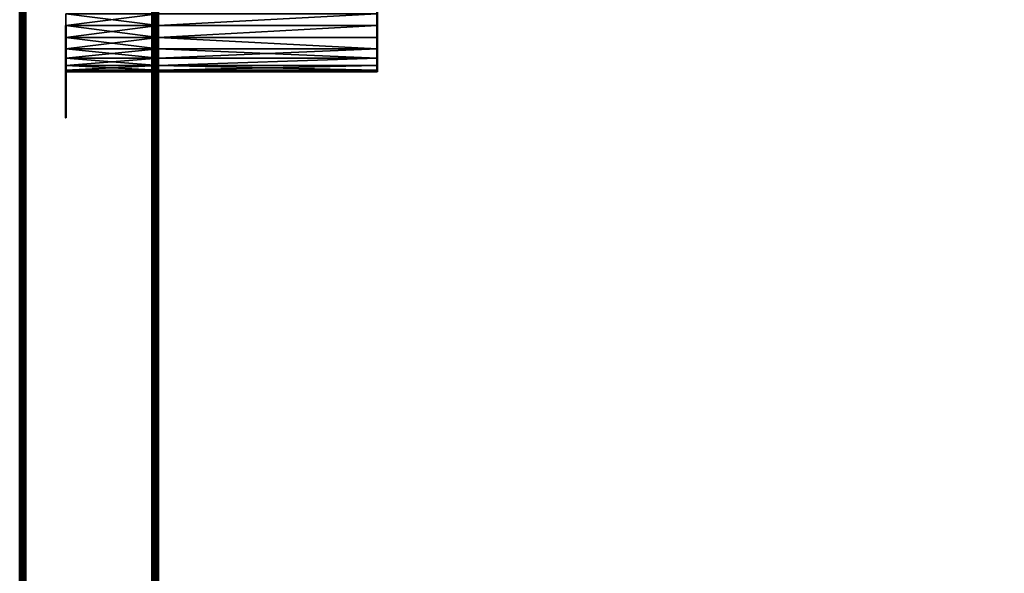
# Model space of a CAD drawing. Header units: millimetres. Extents: x -1 to 359, y -328 to 0.
# Tile 160 of 220: x -1 to 85, y -152 to -103. Entities that reach past the tile are written whole.
import ezdxf

# ---------------------------------------------------------------- set-up
doc = ezdxf.new("R2010")
doc.units = ezdxf.units.MM
doc.header["$MEASUREMENT"] = 0
doc.layers.add('0 Misc', color=7, linetype='Continuous', lineweight=35)
doc.layers.add('10 Raster Images', color=7, linetype='Continuous', lineweight=35)

msp = doc.modelspace()

# ---------------------------------------------------------------- linework, layer by layer
at = {"layer": '0 Misc', "color": 160, "linetype": 'Continuous', "lineweight": 50}
for p, q in [((-0.5, -296.5), (-0.5, -0.5)), ((-0.5, -0.5, 332), (-0.5, -296.5, 332)), ((0, -296.5, 332.5), (0, -0.5, 332.5)), ((0, -0.5, -0.5), (0, -296.5, -0.5)), ((11, -0.5, 332.5), (11, -296.5, 332.5)), ((11, -296.5, -0.5), (11, -0.5, -0.5)), ((11.5, -296.5, 332), (11.5, -0.5, 332)), ((11.5, -0.5), (11.5, -296.5)), ((11.5, -1, 12.5), (11.5, -295, 12.5)), ((11.5, -1, 0.5), (11.5, -295, 0.5)), ((11.5, -1, 331.5), (11.5, -295, 331.5)), ((11.5, -1, 319.5), (11.5, -295, 319.5))]:
    msp.add_line(p, q, dxfattribs=at).dxf.unprotected_set("ltscale", 0)
at = {"layer": '0 Misc', "color": 160, "linetype": 'Continuous', "lineweight": 25}
for p, q in [((11.5, -264, 2.5), (11.5, -0.5)), ((11.5, -262.965, 2.636), (11.5, -0.5)), ((11.5, -262, 3.036), (11.5, -0.5)), ((11.5, -200, 2.5), (11.5, -0.5)), ((11.5, -198.965, 2.636), (11.5, -0.5)), ((11.5, -198, 3.036), (11.5, -0.5)), ((11.5, -197.172, 3.672), (11.5, -0.5)), ((11.5, -196.536, 4.5), (11.5, -0.5)), ((11.5, -104, 2.5), (11.5, -0.5)), ((11.5, -0.5, 332), (11.5, -264, 329.5)), ((11.5, -0.5, 332), (11.5, -262.965, 329.364)), ((11.5, -0.5, 332), (11.5, -262, 328.964)), ((11.5, -0.5, 332), (11.5, -200, 329.5)), ((11.5, -0.5, 332), (11.5, -198.965, 329.364)), ((11.5, -0.5, 332), (11.5, -198, 328.964)), ((11.5, -0.5, 332), (11.5, -197.172, 328.328)), ((11.5, -0.5, 332), (11.5, -196.536, 327.5)), ((11.5, -0.5, 332), (11.5, -104, 329.5)), ((11.5, -264, 10.5), (11.5, -1, 12.5)), ((11.5, -262.965, 10.364), (11.5, -1, 12.5)), ((11.5, -262, 9.964), (11.5, -1, 12.5)), ((11.5, -200, 10.5), (11.5, -1, 12.5)), ((11.5, -198.965, 10.364), (11.5, -1, 12.5)), ((11.5, -198, 9.964), (11.5, -1, 12.5)), ((11.5, -197.172, 9.328), (11.5, -1, 12.5)), ((11.5, -104, 10.5), (11.5, -1, 12.5)), ((11.5, -1, 0.5), (11.5, -264, 2.5)), ((11.5, -1, 0.5), (11.5, -262.965, 2.636)), ((11.5, -1, 0.5), (11.5, -262, 3.036)), ((11.5, -1, 0.5), (11.5, -200, 2.5)), ((11.5, -1, 0.5), (11.5, -198.965, 2.636)), ((11.5, -1, 0.5), (11.5, -198, 3.036)), ((11.5, -1, 0.5), (11.5, -197.172, 3.672)), ((11.5, -1, 0.5), (11.5, -104, 2.5)), ((11.5, -264, 329.5), (11.5, -1, 331.5)), ((11.5, -262.965, 329.364), (11.5, -1, 331.5)), ((11.5, -262, 328.964), (11.5, -1, 331.5)), ((11.5, -200, 329.5), (11.5, -1, 331.5)), ((11.5, -198.965, 329.364), (11.5, -1, 331.5)), ((11.5, -198, 328.964), (11.5, -1, 331.5)), ((11.5, -197.172, 328.328), (11.5, -1, 331.5)), ((11.5, -104, 329.5), (11.5, -1, 331.5)), ((11.5, -1, 319.5), (11.5, -264, 321.5)), ((11.5, -1, 319.5), (11.5, -262.965, 321.636)), ((11.5, -1, 319.5), (11.5, -262, 322.036)), ((11.5, -1, 319.5), (11.5, -200, 321.5)), ((11.5, -1, 319.5), (11.5, -198.965, 321.636)), ((11.5, -1, 319.5), (11.5, -198, 322.036)), ((11.5, -1, 319.5), (11.5, -197.172, 322.672)), ((11.5, -1, 319.5), (11.5, -104, 321.5)), ((3.5, -104, 329.5), (3.5, -102.965, 321.636)), ((3.5, -104, 10.5), (3.5, -102.965, 2.636)), ((11.5, -104, 321.5), (11.5, -102.965, 10.364)), ((30.5, -102.965, 2.636), (30.5, -104, 10.5)), ((30.5, -104, 321.5), (30.5, -102.965, 329.364)), ((3.5, -105.035, 329.364), (3.5, -104, 321.5)), ((3.5, -104, 329.5), (3.5, -104, 321.5)), ((3.5, -105.035, 10.364), (3.5, -104, 2.5)), ((3.5, -104, 10.5), (3.5, -104, 2.5)), ((11.5, -197.172, 9.328), (11.5, -104, 10.5)), ((11.5, -196.536, 8.5), (11.5, -104, 10.5)), ((11.5, -196.136, 7.535), (11.5, -104, 10.5)), ((11.5, -196, 6.5), (11.5, -104, 10.5)), ((11.5, -104, 2.5), (11.5, -197.172, 3.672)), ((11.5, -104, 2.5), (11.5, -196.536, 4.5)), ((11.5, -104, 2.5), (11.5, -196.136, 5.465)), ((11.5, -104, 2.5), (11.5, -196, 6.5)), ((11.5, -197.172, 328.328), (11.5, -104, 329.5)), ((11.5, -196.536, 327.5), (11.5, -104, 329.5)), ((11.5, -196.136, 326.535), (11.5, -104, 329.5)), ((11.5, -196, 325.5), (11.5, -104, 329.5)), ((11.5, -104, 321.5), (11.5, -197.172, 322.672)), ((11.5, -104, 321.5), (11.5, -196.536, 323.5)), ((11.5, -104, 321.5), (11.5, -196.136, 324.465)), ((11.5, -104, 321.5), (11.5, -196, 325.5)), ((11.5, -105.035, 321.636), (11.5, -104, 10.5)), ((11.5, -104, 321.5), (11.5, -104, 10.5)), ((11.5, -196.536, 4.5), (11.5, -104, 2.5)), ((11.5, -196.136, 5.465), (11.5, -104, 2.5)), ((11.5, -196, 6.5), (11.5, -104, 2.5)), ((11.5, -104, 329.5), (11.5, -196.536, 327.5)), ((11.5, -104, 329.5), (11.5, -196.136, 326.535)), ((11.5, -104, 329.5), (11.5, -196, 325.5)), ((30.5, -105.035, 2.636), (30.5, -104, 10.5)), ((30.5, -104, 2.5), (30.5, -104, 10.5)), ((30.5, -105.035, 321.636), (30.5, -104, 329.5)), ((30.5, -104, 321.5), (30.5, -104, 329.5)), ((3.5, -106, 328.964), (3.5, -105.035, 321.636)), ((3.5, -105.035, 329.364), (3.5, -105.035, 321.636)), ((3.5, -106, 9.964), (3.5, -105.035, 2.636)), ((3.5, -105.035, 10.364), (3.5, -105.035, 2.636)), ((11.5, -196, 6.5), (11.5, -105.035, 10.364)), ((11.5, -105.035, 2.636), (11.5, -196, 6.5)), ((11.5, -196, 325.5), (11.5, -105.035, 329.364)), ((11.5, -105.035, 321.636), (11.5, -196, 325.5)), ((11.5, -106, 322.036), (11.5, -105.035, 10.364)), ((11.5, -105.035, 321.636), (11.5, -105.035, 10.364)), ((11.5, -196, 6.5), (11.5, -105.035, 2.636)), ((11.5, -105.035, 329.364), (11.5, -196, 325.5)), ((30.5, -105.035, 2.636), (30.5, -106, 9.964)), ((30.5, -105.035, 2.636), (30.5, -105.035, 10.364)), ((30.5, -106, 322.036), (30.5, -105.035, 329.364)), ((30.5, -105.035, 321.636), (30.5, -105.035, 329.364)), ((3.5, -106.828, 328.328), (3.5, -106, 322.036)), ((3.5, -106, 328.964), (3.5, -106, 322.036)), ((3.5, -106.828, 9.328), (3.5, -106, 3.036)), ((3.5, -106, 9.964), (3.5, -106, 3.036)), ((11.5, -196, 6.5), (11.5, -106, 9.964)), ((11.5, -106, 3.036), (11.5, -196, 6.5)), ((11.5, -196, 325.5), (11.5, -106, 328.964)), ((11.5, -106, 322.036), (11.5, -196, 325.5)), ((11.5, -106.828, 322.672), (11.5, -106, 9.964)), ((11.5, -106, 322.036), (11.5, -106, 9.964)), ((11.5, -196, 6.5), (11.5, -106, 3.036)), ((11.5, -106, 328.964), (11.5, -196, 325.5)), ((30.5, -106.828, 3.672), (30.5, -106, 9.964)), ((30.5, -106, 3.036), (30.5, -106, 9.964)), ((30.5, -106.828, 322.672), (30.5, -106, 328.964)), ((30.5, -106, 322.036), (30.5, -106, 328.964)), ((3.5, -107.464, 327.5), (3.5, -106.828, 322.672)), ((3.5, -106.828, 328.328), (3.5, -106.828, 322.672)), ((3.5, -107.464, 8.5), (3.5, -106.828, 3.672)), ((3.5, -106.828, 9.328), (3.5, -106.828, 3.672)), ((3.5, -107.864, 326.535), (3.5, -107.464, 323.5)), ((3.5, -107.464, 327.5), (3.5, -107.464, 323.5)), ((3.5, -107.864, 7.535), (3.5, -107.464, 4.5)), ((3.5, -107.464, 8.5), (3.5, -107.464, 4.5)), ((11.5, -196, 6.5), (11.5, -106.828, 9.328)), ((11.5, -106.828, 3.672), (11.5, -196, 6.5)), ((11.5, -196, 325.5), (11.5, -106.828, 328.328)), ((11.5, -106.828, 322.672), (11.5, -196, 325.5)), ((11.5, -107.464, 323.5), (11.5, -106.828, 9.328)), ((11.5, -106.828, 322.672), (11.5, -106.828, 9.328)), ((11.5, -196, 6.5), (11.5, -106.828, 3.672)), ((11.5, -106.828, 328.328), (11.5, -196, 325.5)), ((11.5, -196, 6.5), (11.5, -107.464, 8.5)), ((11.5, -107.464, 4.5), (11.5, -196, 6.5)), ((11.5, -196, 325.5), (11.5, -107.464, 327.5)), ((11.5, -107.464, 323.5), (11.5, -196, 325.5)), ((11.5, -107.864, 324.465), (11.5, -107.464, 8.5)), ((11.5, -107.464, 323.5), (11.5, -107.464, 8.5)), ((11.5, -196, 6.5), (11.5, -107.464, 4.5)), ((11.5, -107.464, 327.5), (11.5, -196, 325.5)), ((30.5, -107.464, 4.5), (30.5, -106.828, 9.328)), ((30.5, -106.828, 3.672), (30.5, -106.828, 9.328)), ((30.5, -107.464, 323.5), (30.5, -106.828, 328.328)), ((30.5, -106.828, 322.672), (30.5, -106.828, 328.328)), ((30.5, -107.864, 5.465), (30.5, -107.464, 8.5)), ((30.5, -107.464, 4.5), (30.5, -107.464, 8.5)), ((30.5, -107.864, 324.465), (30.5, -107.464, 327.5)), ((30.5, -107.464, 323.5), (30.5, -107.464, 327.5)), ((3.5, -107.864, 326.535), (3.5, -107.864, 324.465)), ((3.5, -107.864, 7.535), (3.5, -107.864, 5.465)), ((11.5, -196, 6.5), (11.5, -107.864, 7.535)), ((11.5, -107.864, 5.465), (11.5, -196, 6.5)), ((11.5, -196, 325.5), (11.5, -107.864, 326.535)), ((11.5, -107.864, 324.465), (11.5, -196, 325.5)), ((11.5, -108, 325.5), (11.5, -107.864, 7.535)), ((11.5, -107.864, 324.465), (11.5, -107.864, 7.535)), ((11.5, -196, 6.5), (11.5, -107.864, 5.465)), ((11.5, -196, 325.5), (11.5, -107.864, 5.465)), ((11.5, -107.864, 326.535), (11.5, -196, 325.5)), ((11.5, -196, 6.5), (11.5, -108, 6.5)), ((11.5, -196, 325.5), (11.5, -108, 325.5)), ((11.5, -108, 6.5), (11.5, -108, 325.5)), ((11.5, -196, 325.5), (11.5, -108, 6.5)), ((11.5, -108, 325.5), (11.5, -196, 325.5)), ((30.5, -107.864, 5.465), (30.5, -107.864, 7.535)), ((30.5, -107.864, 324.465), (30.5, -107.864, 326.535))]:
    msp.add_line(p, q, dxfattribs=at).dxf.unprotected_set("ltscale", 0)
at = {"layer": '0 Misc', "color": 160, "linetype": 'Continuous', "lineweight": 50, "extrusion": (1, 0, 0)}
for centre in [(-104, 2.5, 11.5), (-104, 321.5, 11.5), (-104, 2.5, 30.5), (-104, 321.5, 30.5), (-108, 325.5, 3.5)]:
    msp.add_circle(centre, 4, dxfattribs=at).dxf.unprotected_set("ltscale", 0)
at = {"layer": '0 Misc', "color": 160, "linetype": 'Continuous', "lineweight": 50, "extrusion": (-1, 0, 0)}
for centre in [(108, 6.5, -3.5), (108, 325.5, -11.5), (108, 6.5, -11.5)]:
    msp.add_circle(centre, 4, dxfattribs=at).dxf.unprotected_set("ltscale", 0)
at = {"layer": '0 Misc', "color": 7, "lineweight": 25}
for points, invisible_edges in [([(-0.5, -296.5), (-0.5, -0.5, 332), (-0.5, -0.5)], 1), ([(-0.5, -296.5), (-0.5, -296.5, 332), (-0.5, -0.5, 332)], 12), ([(11, -296.5, 332.5), (0, -0.5, 332.5), (0, -296.5, 332.5)], 1), ([(11, -296.5, 332.5), (11, -0.5, 332.5), (0, -0.5, 332.5)], 12), ([(0, -296.5, -0.5), (11, -0.5, -0.5), (11, -296.5, -0.5)], 1), ([(0, -296.5, -0.5), (0, -0.5, -0.5), (11, -0.5, -0.5)], 12), ([(346.5, -295, 12.5), (11.5, -1, 12.5), (11.5, -295, 12.5)], 1), ([(346.5, -295, 12.5), (346.5, -1, 12.5), (11.5, -1, 12.5)], 12), ([(346.5, -1, 0.5), (11.5, -295, 0.5), (11.5, -1, 0.5)], 1), ([(346.5, -1, 0.5), (346.5, -295, 0.5), (11.5, -295, 0.5)], 12), ([(346.5, -295, 331.5), (11.5, -1, 331.5), (11.5, -295, 331.5)], 1), ([(346.5, -295, 331.5), (346.5, -1, 331.5), (11.5, -1, 331.5)], 12)]:
    msp.add_3dface(points, dxfattribs=dict(at, invisible_edges=invisible_edges))
for points in [[(-0.5, -0.5, 332), (-0.5, -296.5, 332), (-0.483, -296.5, 332.129)], [(-0.483, -0.5, 332.129), (-0.5, -0.5, 332), (-0.483, -296.5, 332.129)], [(-0.5, -296.5), (-0.5, -0.5), (-0.483, -0.5, -0.129)], [(-0.483, -296.5, -0.129), (-0.5, -296.5), (-0.483, -0.5, -0.129)], [(-0.433, -0.5, 332.25), (-0.483, -0.5, 332.129), (-0.483, -296.5, 332.129)], [(-0.433, -296.5, 332.25), (-0.433, -0.5, 332.25), (-0.483, -296.5, 332.129)], [(-0.433, -296.5, -0.25), (-0.483, -296.5, -0.129), (-0.483, -0.5, -0.129)], [(-0.433, -0.5, -0.25), (-0.433, -296.5, -0.25), (-0.483, -0.5, -0.129)], [(-0.433, -296.5, 332.25), (-0.354, -296.5, 332.354), (-0.433, -0.5, 332.25)], [(-0.433, -0.5, 332.25), (-0.354, -296.5, 332.354), (-0.354, -0.5, 332.354)], [(-0.433, -0.5, -0.25), (-0.354, -0.5, -0.354), (-0.433, -296.5, -0.25)], [(-0.433, -296.5, -0.25), (-0.354, -0.5, -0.354), (-0.354, -296.5, -0.354)], [(-0.354, -0.5, 332.354), (-0.354, -296.5, 332.354), (-0.25, -296.5, 332.433)], [(-0.25, -0.5, 332.433), (-0.354, -0.5, 332.354), (-0.25, -296.5, 332.433)], [(-0.354, -296.5, -0.354), (-0.354, -0.5, -0.354), (-0.25, -0.5, -0.433)], [(-0.25, -296.5, -0.433), (-0.354, -296.5, -0.354), (-0.25, -0.5, -0.433)], [(-0.129, -0.5, 332.483), (-0.25, -0.5, 332.433), (-0.25, -296.5, 332.433)], [(-0.129, -296.5, 332.483), (-0.129, -0.5, 332.483), (-0.25, -296.5, 332.433)], [(-0.129, -296.5, -0.483), (-0.25, -296.5, -0.433), (-0.25, -0.5, -0.433)], [(-0.129, -0.5, -0.483), (-0.129, -296.5, -0.483), (-0.25, -0.5, -0.433)], [(-0.129, -296.5, 332.483), (0, -296.5, 332.5), (-0.129, -0.5, 332.483)], [(-0.129, -0.5, 332.483), (0, -296.5, 332.5), (0, -0.5, 332.5)], [(-0.129, -0.5, -0.483), (0, -0.5, -0.5), (-0.129, -296.5, -0.483)], [(-0.129, -296.5, -0.483), (0, -0.5, -0.5), (0, -296.5, -0.5)], [(11.129, -0.5, 332.483), (11, -0.5, 332.5), (11.129, -296.5, 332.483)], [(11.129, -296.5, 332.483), (11, -0.5, 332.5), (11, -296.5, 332.5)], [(11.129, -296.5, -0.483), (11, -296.5, -0.5), (11.129, -0.5, -0.483)], [(11.129, -0.5, -0.483), (11, -296.5, -0.5), (11, -0.5, -0.5)], [(11.129, -296.5, 332.483), (11.25, -296.5, 332.433), (11.25, -0.5, 332.433)], [(11.129, -0.5, 332.483), (11.129, -296.5, 332.483), (11.25, -0.5, 332.433)], [(11.129, -0.5, -0.483), (11.25, -0.5, -0.433), (11.25, -296.5, -0.433)], [(11.129, -296.5, -0.483), (11.129, -0.5, -0.483), (11.25, -296.5, -0.433)], [(11.354, -296.5, 332.354), (11.354, -0.5, 332.354), (11.25, -0.5, 332.433)], [(11.25, -296.5, 332.433), (11.354, -296.5, 332.354), (11.25, -0.5, 332.433)], [(11.354, -0.5, -0.354), (11.354, -296.5, -0.354), (11.25, -296.5, -0.433)], [(11.25, -0.5, -0.433), (11.354, -0.5, -0.354), (11.25, -296.5, -0.433)], [(11.433, -0.5, 332.25), (11.354, -0.5, 332.354), (11.433, -296.5, 332.25)], [(11.433, -296.5, 332.25), (11.354, -0.5, 332.354), (11.354, -296.5, 332.354)], [(11.433, -296.5, -0.25), (11.354, -296.5, -0.354), (11.433, -0.5, -0.25)], [(11.433, -0.5, -0.25), (11.354, -296.5, -0.354), (11.354, -0.5, -0.354)], [(11.433, -296.5, 332.25), (11.483, -296.5, 332.129), (11.483, -0.5, 332.129)], [(11.433, -0.5, 332.25), (11.433, -296.5, 332.25), (11.483, -0.5, 332.129)], [(11.433, -0.5, -0.25), (11.483, -0.5, -0.129), (11.483, -296.5, -0.129)], [(11.433, -296.5, -0.25), (11.433, -0.5, -0.25), (11.483, -296.5, -0.129)], [(11.5, -296.5, 332), (11.5, -0.5, 332), (11.483, -0.5, 332.129)], [(11.483, -296.5, 332.129), (11.5, -296.5, 332), (11.483, -0.5, 332.129)], [(11.5, -0.5), (11.5, -296.5), (11.483, -296.5, -0.129)], [(11.483, -0.5, -0.129), (11.5, -0.5), (11.483, -296.5, -0.129)], [(11.5, -264, 2.5), (11.5, -296.5), (11.5, -0.5)], [(11.5, -264, 2.5), (11.5, -0.5), (11.5, -262.965, 2.636)], [(11.5, -262.965, 2.636), (11.5, -0.5), (11.5, -262, 3.036)], [(11.5, -262, 3.036), (11.5, -0.5), (11.5, -200, 2.5)], [(11.5, -200, 2.5), (11.5, -0.5), (11.5, -198.965, 2.636)], [(11.5, -198.965, 2.636), (11.5, -0.5), (11.5, -198, 3.036)], [(11.5, -198, 3.036), (11.5, -0.5), (11.5, -197.172, 3.672)], [(11.5, -197.172, 3.672), (11.5, -0.5), (11.5, -196.536, 4.5)], [(11.5, -196.536, 4.5), (11.5, -0.5), (11.5, -104, 2.5)], [(11.5, -104, 2.5), (11.5, -0.5), (11.5, -102.965, 2.636)], [(11.5, -296.5, 332), (11.5, -264, 329.5), (11.5, -0.5, 332)], [(11.5, -0.5, 332), (11.5, -264, 329.5), (11.5, -262.965, 329.364)], [(11.5, -0.5, 332), (11.5, -262.965, 329.364), (11.5, -262, 328.964)], [(11.5, -0.5, 332), (11.5, -262, 328.964), (11.5, -200, 329.5)], [(11.5, -0.5, 332), (11.5, -200, 329.5), (11.5, -198.965, 329.364)], [(11.5, -0.5, 332), (11.5, -198.965, 329.364), (11.5, -198, 328.964)], [(11.5, -0.5, 332), (11.5, -198, 328.964), (11.5, -197.172, 328.328)], [(11.5, -0.5, 332), (11.5, -197.172, 328.328), (11.5, -196.536, 327.5)], [(11.5, -0.5, 332), (11.5, -196.536, 327.5), (11.5, -104, 329.5)], [(11.5, -0.5, 332), (11.5, -104, 329.5), (11.5, -102.965, 329.364)], [(11.5, -264, 10.5), (11.5, -295, 12.5), (11.5, -1, 12.5)], [(11.5, -264, 10.5), (11.5, -1, 12.5), (11.5, -262.965, 10.364)], [(11.5, -262.965, 10.364), (11.5, -1, 12.5), (11.5, -262, 9.964)], [(11.5, -262, 9.964), (11.5, -1, 12.5), (11.5, -200, 10.5)], [(11.5, -200, 10.5), (11.5, -1, 12.5), (11.5, -198.965, 10.364)], [(11.5, -198.965, 10.364), (11.5, -1, 12.5), (11.5, -198, 9.964)], [(11.5, -198, 9.964), (11.5, -1, 12.5), (11.5, -197.172, 9.328)], [(11.5, -197.172, 9.328), (11.5, -1, 12.5), (11.5, -104, 10.5)], [(11.5, -104, 10.5), (11.5, -1, 12.5), (11.5, -102.965, 10.364)], [(11.5, -295, 0.5), (11.5, -264, 2.5), (11.5, -1, 0.5)], [(11.5, -1, 0.5), (11.5, -264, 2.5), (11.5, -262.965, 2.636)], [(11.5, -1, 0.5), (11.5, -262.965, 2.636), (11.5, -262, 3.036)], [(11.5, -1, 0.5), (11.5, -262, 3.036), (11.5, -200, 2.5)], [(11.5, -1, 0.5), (11.5, -200, 2.5), (11.5, -198.965, 2.636)], [(11.5, -1, 0.5), (11.5, -198.965, 2.636), (11.5, -198, 3.036)], [(11.5, -1, 0.5), (11.5, -198, 3.036), (11.5, -197.172, 3.672)], [(11.5, -1, 0.5), (11.5, -197.172, 3.672), (11.5, -104, 2.5)], [(11.5, -1, 0.5), (11.5, -104, 2.5), (11.5, -102.965, 2.636)], [(346.5, -1, 319.5), (11.5, -295, 319.5), (11.5, -1, 319.5)], [(11.5, -295, 319.5), (346.5, -1, 319.5), (62.939, -257.439, 319.5)], [(11.5, -264, 329.5), (11.5, -295, 331.5), (11.5, -1, 331.5)], [(11.5, -264, 329.5), (11.5, -1, 331.5), (11.5, -262.965, 329.364)], [(11.5, -262.965, 329.364), (11.5, -1, 331.5), (11.5, -262, 328.964)], [(11.5, -262, 328.964), (11.5, -1, 331.5), (11.5, -200, 329.5)], [(11.5, -200, 329.5), (11.5, -1, 331.5), (11.5, -198.965, 329.364)], [(11.5, -198.965, 329.364), (11.5, -1, 331.5), (11.5, -198, 328.964)], [(11.5, -198, 328.964), (11.5, -1, 331.5), (11.5, -197.172, 328.328)], [(11.5, -197.172, 328.328), (11.5, -1, 331.5), (11.5, -104, 329.5)], [(11.5, -104, 329.5), (11.5, -1, 331.5), (11.5, -102.965, 329.364)], [(11.5, -295, 319.5), (11.5, -264, 321.5), (11.5, -1, 319.5)], [(11.5, -1, 319.5), (11.5, -264, 321.5), (11.5, -262.965, 321.636)], [(11.5, -1, 319.5), (11.5, -262.965, 321.636), (11.5, -262, 322.036)], [(11.5, -1, 319.5), (11.5, -262, 322.036), (11.5, -200, 321.5)], [(11.5, -1, 319.5), (11.5, -200, 321.5), (11.5, -198.965, 321.636)], [(11.5, -1, 319.5), (11.5, -198.965, 321.636), (11.5, -198, 322.036)], [(11.5, -1, 319.5), (11.5, -198, 322.036), (11.5, -197.172, 322.672)], [(11.5, -1, 319.5), (11.5, -197.172, 322.672), (11.5, -104, 321.5)], [(11.5, -1, 319.5), (11.5, -104, 321.5), (11.5, -102.965, 321.636)], [(62.939, -257.439, 319.5), (346.5, -1, 319.5), (63.25, -257.201, 319.5)], [(63.25, -257.201, 319.5), (346.5, -1, 319.5), (63.612, -257.051, 319.5)], [(63.612, -257.051, 319.5), (346.5, -1, 319.5), (64, -257, 319.5)], [(64, -257, 319.5), (346.5, -1, 319.5), (64.388, -257.051, 319.5)], [(64.388, -257.051, 319.5), (346.5, -1, 319.5), (64.75, -257.201, 319.5)], [(64.75, -257.201, 319.5), (346.5, -1, 319.5), (65.061, -257.439, 319.5)], [(65.061, -257.439, 319.5), (346.5, -1, 319.5), (65.299, -257.75, 319.5)], [(65.299, -257.75, 319.5), (346.5, -1, 319.5), (65.449, -258.112, 319.5)], [(65.449, -258.112, 319.5), (346.5, -1, 319.5), (65.5, -258.5, 319.5)], [(65.5, -258.5, 319.5), (346.5, -1, 319.5), (86.939, -257.439, 319.5)], [(11.5, -102.965, 321.636), (3.5, -104, 321.5), (11.5, -104, 321.5)], [(3.5, -102.965, 329.364), (11.5, -102.965, 329.364), (11.5, -104, 329.5)], [(3.5, -104, 329.5), (3.5, -102.965, 329.364), (11.5, -104, 329.5)], [(11.5, -102.965, 321.636), (3.5, -102.965, 321.636), (3.5, -104, 321.5)], [(11.5, -102.965, 2.636), (3.5, -104, 2.5), (11.5, -104, 2.5)], [(3.5, -102.965, 10.364), (11.5, -102.965, 10.364), (11.5, -104, 10.5)], [(3.5, -104, 10.5), (3.5, -102.965, 10.364), (11.5, -104, 10.5)], [(11.5, -102.965, 2.636), (3.5, -102.965, 2.636), (3.5, -104, 2.5)], [(3.5, -104, 329.5), (3.5, -104, 321.5), (3.5, -102.965, 321.636)], [(3.5, -104, 329.5), (3.5, -102.965, 321.636), (3.5, -102.965, 329.364)], [(3.5, -104, 10.5), (3.5, -104, 2.5), (3.5, -102.965, 2.636)], [(3.5, -104, 10.5), (3.5, -102.965, 2.636), (3.5, -102.965, 10.364)], [(11.5, -104, 10.5), (11.5, -102.965, 10.364), (30.5, -102.965, 10.364)], [(11.5, -104, 2.5), (30.5, -102.965, 2.636), (11.5, -102.965, 2.636)], [(30.5, -102.965, 10.364), (30.5, -104, 10.5), (11.5, -104, 10.5)], [(11.5, -104, 2.5), (30.5, -104, 2.5), (30.5, -102.965, 2.636)], [(11.5, -104, 329.5), (11.5, -102.965, 329.364), (30.5, -102.965, 329.364)], [(11.5, -104, 321.5), (30.5, -102.965, 321.636), (11.5, -102.965, 321.636)], [(30.5, -102.965, 329.364), (30.5, -104, 329.5), (11.5, -104, 329.5)], [(11.5, -104, 321.5), (30.5, -104, 321.5), (30.5, -102.965, 321.636)], [(11.5, -104, 321.5), (11.5, -104, 10.5), (11.5, -102.965, 10.364)], [(11.5, -104, 321.5), (11.5, -102.965, 10.364), (11.5, -102.965, 321.636)], [(30.5, -104, 2.5), (30.5, -104, 10.5), (30.5, -102.965, 2.636)], [(30.5, -102.965, 2.636), (30.5, -104, 10.5), (30.5, -102.965, 10.364)], [(30.5, -104, 321.5), (30.5, -104, 329.5), (30.5, -102.965, 329.364)], [(30.5, -104, 321.5), (30.5, -102.965, 329.364), (30.5, -102.965, 321.636)], [(3.5, -104, 321.5), (3.5, -105.035, 321.636), (11.5, -105.035, 321.636)], [(3.5, -104, 321.5), (11.5, -105.035, 321.636), (11.5, -104, 321.5)], [(3.5, -105.035, 329.364), (3.5, -104, 329.5), (11.5, -104, 329.5)], [(11.5, -105.035, 329.364), (3.5, -105.035, 329.364), (11.5, -104, 329.5)], [(3.5, -104, 2.5), (3.5, -105.035, 2.636), (11.5, -105.035, 2.636)], [(3.5, -104, 2.5), (11.5, -105.035, 2.636), (11.5, -104, 2.5)], [(3.5, -105.035, 10.364), (3.5, -104, 10.5), (11.5, -104, 10.5)], [(11.5, -105.035, 10.364), (3.5, -105.035, 10.364), (11.5, -104, 10.5)], [(3.5, -105.035, 329.364), (3.5, -105.035, 321.636), (3.5, -104, 321.5)], [(3.5, -105.035, 329.364), (3.5, -104, 321.5), (3.5, -104, 329.5)], [(3.5, -105.035, 10.364), (3.5, -105.035, 2.636), (3.5, -104, 2.5)], [(3.5, -105.035, 10.364), (3.5, -104, 2.5), (3.5, -104, 10.5)], [(11.5, -105.035, 2.636), (30.5, -104, 2.5), (11.5, -104, 2.5)], [(11.5, -105.035, 2.636), (30.5, -105.035, 2.636), (30.5, -104, 2.5)], [(30.5, -104, 10.5), (30.5, -105.035, 10.364), (11.5, -105.035, 10.364)], [(30.5, -104, 10.5), (11.5, -105.035, 10.364), (11.5, -104, 10.5)], [(11.5, -105.035, 321.636), (30.5, -104, 321.5), (11.5, -104, 321.5)], [(11.5, -105.035, 321.636), (30.5, -105.035, 321.636), (30.5, -104, 321.5)], [(30.5, -104, 329.5), (30.5, -105.035, 329.364), (11.5, -105.035, 329.364)], [(30.5, -104, 329.5), (11.5, -105.035, 329.364), (11.5, -104, 329.5)], [(11.5, -197.172, 9.328), (11.5, -104, 10.5), (11.5, -196.536, 8.5)], [(11.5, -196.536, 8.5), (11.5, -104, 10.5), (11.5, -196.136, 7.535)], [(11.5, -196.136, 7.535), (11.5, -104, 10.5), (11.5, -196, 6.5)], [(11.5, -196, 6.5), (11.5, -104, 10.5), (11.5, -105.035, 10.364)], [(11.5, -104, 2.5), (11.5, -197.172, 3.672), (11.5, -196.536, 4.5)], [(11.5, -104, 2.5), (11.5, -196.536, 4.5), (11.5, -196.136, 5.465)], [(11.5, -104, 2.5), (11.5, -196.136, 5.465), (11.5, -196, 6.5)], [(11.5, -104, 2.5), (11.5, -196, 6.5), (11.5, -105.035, 2.636)], [(11.5, -197.172, 328.328), (11.5, -104, 329.5), (11.5, -196.536, 327.5)], [(11.5, -196.536, 327.5), (11.5, -104, 329.5), (11.5, -196.136, 326.535)], [(11.5, -196.136, 326.535), (11.5, -104, 329.5), (11.5, -196, 325.5)], [(11.5, -196, 325.5), (11.5, -104, 329.5), (11.5, -105.035, 329.364)], [(11.5, -104, 321.5), (11.5, -197.172, 322.672), (11.5, -196.536, 323.5)], [(11.5, -104, 321.5), (11.5, -196.536, 323.5), (11.5, -196.136, 324.465)], [(11.5, -104, 321.5), (11.5, -196.136, 324.465), (11.5, -196, 325.5)], [(11.5, -104, 321.5), (11.5, -196, 325.5), (11.5, -105.035, 321.636)], [(11.5, -105.035, 321.636), (11.5, -105.035, 10.364), (11.5, -104, 10.5)], [(11.5, -105.035, 321.636), (11.5, -104, 10.5), (11.5, -104, 321.5)], [(11.5, -196.536, 4.5), (11.5, -104, 2.5), (11.5, -196.136, 5.465)], [(11.5, -196.136, 5.465), (11.5, -104, 2.5), (11.5, -196, 6.5)], [(11.5, -196, 6.5), (11.5, -104, 2.5), (11.5, -105.035, 2.636)], [(11.5, -104, 329.5), (11.5, -196.536, 327.5), (11.5, -196.136, 326.535)], [(11.5, -104, 329.5), (11.5, -196.136, 326.535), (11.5, -196, 325.5)], [(11.5, -104, 329.5), (11.5, -196, 325.5), (11.5, -105.035, 329.364)], [(30.5, -105.035, 2.636), (30.5, -105.035, 10.364), (30.5, -104, 10.5)], [(30.5, -105.035, 2.636), (30.5, -104, 10.5), (30.5, -104, 2.5)], [(30.5, -105.035, 321.636), (30.5, -105.035, 329.364), (30.5, -104, 329.5)], [(30.5, -105.035, 321.636), (30.5, -104, 329.5), (30.5, -104, 321.5)], [(11.5, -105.035, 321.636), (3.5, -106, 322.036), (11.5, -106, 322.036)], [(11.5, -105.035, 321.636), (3.5, -105.035, 321.636), (3.5, -106, 322.036)], [(11.5, -105.035, 329.364), (11.5, -106, 328.964), (3.5, -105.035, 329.364)], [(3.5, -105.035, 329.364), (11.5, -106, 328.964), (3.5, -106, 328.964)], [(11.5, -105.035, 2.636), (3.5, -106, 3.036), (11.5, -106, 3.036)], [(11.5, -105.035, 2.636), (3.5, -105.035, 2.636), (3.5, -106, 3.036)], [(11.5, -105.035, 10.364), (11.5, -106, 9.964), (3.5, -105.035, 10.364)], [(3.5, -105.035, 10.364), (11.5, -106, 9.964), (3.5, -106, 9.964)], [(3.5, -106, 328.964), (3.5, -106, 322.036), (3.5, -105.035, 321.636)], [(3.5, -106, 328.964), (3.5, -105.035, 321.636), (3.5, -105.035, 329.364)], [(3.5, -106, 9.964), (3.5, -106, 3.036), (3.5, -105.035, 2.636)], [(3.5, -106, 9.964), (3.5, -105.035, 2.636), (3.5, -105.035, 10.364)], [(30.5, -106, 3.036), (30.5, -105.035, 2.636), (11.5, -105.035, 2.636)], [(30.5, -106, 3.036), (11.5, -105.035, 2.636), (11.5, -106, 3.036)], [(11.5, -105.035, 10.364), (30.5, -106, 9.964), (11.5, -106, 9.964)], [(11.5, -105.035, 10.364), (30.5, -105.035, 10.364), (30.5, -106, 9.964)], [(30.5, -106, 322.036), (30.5, -105.035, 321.636), (11.5, -105.035, 321.636)], [(30.5, -106, 322.036), (11.5, -105.035, 321.636), (11.5, -106, 322.036)], [(11.5, -105.035, 329.364), (30.5, -106, 328.964), (11.5, -106, 328.964)], [(11.5, -105.035, 329.364), (30.5, -105.035, 329.364), (30.5, -106, 328.964)], [(11.5, -196, 6.5), (11.5, -105.035, 10.364), (11.5, -106, 9.964)], [(11.5, -105.035, 2.636), (11.5, -196, 6.5), (11.5, -106, 3.036)], [(11.5, -196, 325.5), (11.5, -105.035, 329.364), (11.5, -106, 328.964)], [(11.5, -105.035, 321.636), (11.5, -196, 325.5), (11.5, -106, 322.036)], [(11.5, -106, 322.036), (11.5, -106, 9.964), (11.5, -105.035, 10.364)], [(11.5, -106, 322.036), (11.5, -105.035, 10.364), (11.5, -105.035, 321.636)], [(11.5, -196, 6.5), (11.5, -105.035, 2.636), (11.5, -106, 3.036)], [(11.5, -105.035, 329.364), (11.5, -196, 325.5), (11.5, -106, 328.964)], [(30.5, -106, 3.036), (30.5, -106, 9.964), (30.5, -105.035, 2.636)], [(30.5, -105.035, 2.636), (30.5, -106, 9.964), (30.5, -105.035, 10.364)], [(30.5, -106, 322.036), (30.5, -106, 328.964), (30.5, -105.035, 329.364)], [(30.5, -106, 322.036), (30.5, -105.035, 329.364), (30.5, -105.035, 321.636)], [(11.5, -106, 322.036), (3.5, -106.828, 322.672), (11.5, -106.828, 322.672)], [(3.5, -106, 328.964), (11.5, -106, 328.964), (11.5, -106.828, 328.328)], [(3.5, -106.828, 328.328), (3.5, -106, 328.964), (11.5, -106.828, 328.328)], [(11.5, -106, 322.036), (3.5, -106, 322.036), (3.5, -106.828, 322.672)], [(11.5, -106, 3.036), (3.5, -106.828, 3.672), (11.5, -106.828, 3.672)], [(3.5, -106, 9.964), (11.5, -106, 9.964), (11.5, -106.828, 9.328)], [(3.5, -106.828, 9.328), (3.5, -106, 9.964), (11.5, -106.828, 9.328)], [(11.5, -106, 3.036), (3.5, -106, 3.036), (3.5, -106.828, 3.672)], [(3.5, -106.828, 328.328), (3.5, -106.828, 322.672), (3.5, -106, 322.036)], [(3.5, -106.828, 328.328), (3.5, -106, 322.036), (3.5, -106, 328.964)], [(3.5, -106.828, 9.328), (3.5, -106.828, 3.672), (3.5, -106, 3.036)], [(3.5, -106.828, 9.328), (3.5, -106, 3.036), (3.5, -106, 9.964)], [(11.5, -106.828, 3.672), (30.5, -106, 3.036), (11.5, -106, 3.036)], [(11.5, -106, 9.964), (30.5, -106.828, 9.328), (11.5, -106.828, 9.328)], [(11.5, -106, 9.964), (30.5, -106, 9.964), (30.5, -106.828, 9.328)], [(11.5, -106.828, 3.672), (30.5, -106.828, 3.672), (30.5, -106, 3.036)], [(11.5, -106.828, 322.672), (30.5, -106, 322.036), (11.5, -106, 322.036)], [(11.5, -106, 328.964), (30.5, -106.828, 328.328), (11.5, -106.828, 328.328)], [(11.5, -106, 328.964), (30.5, -106, 328.964), (30.5, -106.828, 328.328)], [(11.5, -106.828, 322.672), (30.5, -106.828, 322.672), (30.5, -106, 322.036)], [(11.5, -196, 6.5), (11.5, -106, 9.964), (11.5, -106.828, 9.328)], [(11.5, -106, 3.036), (11.5, -196, 6.5), (11.5, -106.828, 3.672)], [(11.5, -196, 325.5), (11.5, -106, 328.964), (11.5, -106.828, 328.328)], [(11.5, -106, 322.036), (11.5, -196, 325.5), (11.5, -106.828, 322.672)], [(11.5, -106.828, 322.672), (11.5, -106.828, 9.328), (11.5, -106, 9.964)], [(11.5, -106.828, 322.672), (11.5, -106, 9.964), (11.5, -106, 322.036)], [(11.5, -196, 6.5), (11.5, -106, 3.036), (11.5, -106.828, 3.672)], [(11.5, -106, 328.964), (11.5, -196, 325.5), (11.5, -106.828, 328.328)], [(30.5, -106.828, 3.672), (30.5, -106.828, 9.328), (30.5, -106, 9.964)], [(30.5, -106.828, 3.672), (30.5, -106, 9.964), (30.5, -106, 3.036)], [(30.5, -106.828, 322.672), (30.5, -106.828, 328.328), (30.5, -106, 328.964)], [(30.5, -106.828, 322.672), (30.5, -106, 328.964), (30.5, -106, 322.036)], [(3.5, -107.464, 323.5), (11.5, -107.464, 323.5), (11.5, -106.828, 322.672)], [(3.5, -106.828, 322.672), (3.5, -107.464, 323.5), (11.5, -106.828, 322.672)], [(11.5, -107.464, 327.5), (3.5, -106.828, 328.328), (11.5, -106.828, 328.328)], [(11.5, -107.464, 327.5), (3.5, -107.464, 327.5), (3.5, -106.828, 328.328)], [(3.5, -107.464, 4.5), (11.5, -107.464, 4.5), (11.5, -106.828, 3.672)], [(3.5, -106.828, 3.672), (3.5, -107.464, 4.5), (11.5, -106.828, 3.672)], [(11.5, -107.464, 8.5), (3.5, -106.828, 9.328), (11.5, -106.828, 9.328)], [(11.5, -107.464, 8.5), (3.5, -107.464, 8.5), (3.5, -106.828, 9.328)], [(3.5, -107.464, 327.5), (3.5, -107.464, 323.5), (3.5, -106.828, 322.672)], [(3.5, -107.464, 327.5), (3.5, -106.828, 322.672), (3.5, -106.828, 328.328)], [(3.5, -107.464, 8.5), (3.5, -107.464, 4.5), (3.5, -106.828, 3.672)], [(3.5, -107.464, 8.5), (3.5, -106.828, 3.672), (3.5, -106.828, 9.328)], [(11.5, -107.864, 324.465), (3.5, -107.464, 323.5), (3.5, -107.864, 324.465)], [(11.5, -107.864, 324.465), (11.5, -107.464, 323.5), (3.5, -107.464, 323.5)], [(3.5, -107.864, 326.535), (3.5, -107.464, 327.5), (11.5, -107.464, 327.5)], [(3.5, -107.864, 326.535), (11.5, -107.464, 327.5), (11.5, -107.864, 326.535)], [(11.5, -107.864, 5.465), (3.5, -107.464, 4.5), (3.5, -107.864, 5.465)], [(11.5, -107.864, 5.465), (11.5, -107.464, 4.5), (3.5, -107.464, 4.5)], [(3.5, -107.864, 7.535), (3.5, -107.464, 8.5), (11.5, -107.464, 8.5)], [(3.5, -107.864, 7.535), (11.5, -107.464, 8.5), (11.5, -107.864, 7.535)], [(3.5, -107.864, 326.535), (3.5, -107.864, 324.465), (3.5, -107.464, 323.5)], [(3.5, -107.864, 326.535), (3.5, -107.464, 323.5), (3.5, -107.464, 327.5)], [(3.5, -107.864, 7.535), (3.5, -107.864, 5.465), (3.5, -107.464, 4.5)], [(3.5, -107.864, 7.535), (3.5, -107.464, 4.5), (3.5, -107.464, 8.5)], [(11.5, -107.464, 4.5), (30.5, -106.828, 3.672), (11.5, -106.828, 3.672)], [(30.5, -106.828, 9.328), (30.5, -107.464, 8.5), (11.5, -107.464, 8.5)], [(30.5, -106.828, 9.328), (11.5, -107.464, 8.5), (11.5, -106.828, 9.328)], [(11.5, -107.464, 4.5), (30.5, -107.464, 4.5), (30.5, -106.828, 3.672)], [(11.5, -107.464, 323.5), (30.5, -106.828, 322.672), (11.5, -106.828, 322.672)], [(30.5, -106.828, 328.328), (30.5, -107.464, 327.5), (11.5, -107.464, 327.5)], [(30.5, -106.828, 328.328), (11.5, -107.464, 327.5), (11.5, -106.828, 328.328)], [(11.5, -107.464, 323.5), (30.5, -107.464, 323.5), (30.5, -106.828, 322.672)], [(11.5, -196, 6.5), (11.5, -106.828, 9.328), (11.5, -107.464, 8.5)], [(11.5, -106.828, 3.672), (11.5, -196, 6.5), (11.5, -107.464, 4.5)], [(11.5, -196, 325.5), (11.5, -106.828, 328.328), (11.5, -107.464, 327.5)], [(11.5, -106.828, 322.672), (11.5, -196, 325.5), (11.5, -107.464, 323.5)], [(11.5, -107.464, 323.5), (11.5, -107.464, 8.5), (11.5, -106.828, 9.328)], [(11.5, -107.464, 323.5), (11.5, -106.828, 9.328), (11.5, -106.828, 322.672)], [(11.5, -196, 6.5), (11.5, -106.828, 3.672), (11.5, -107.464, 4.5)], [(11.5, -106.828, 328.328), (11.5, -196, 325.5), (11.5, -107.464, 327.5)], [(11.5, -107.864, 5.465), (30.5, -107.464, 4.5), (11.5, -107.464, 4.5)], [(11.5, -107.864, 5.465), (30.5, -107.864, 5.465), (30.5, -107.464, 4.5)], [(11.5, -107.464, 8.5), (30.5, -107.864, 7.535), (11.5, -107.864, 7.535)], [(11.5, -107.464, 8.5), (30.5, -107.464, 8.5), (30.5, -107.864, 7.535)], [(11.5, -107.864, 324.465), (30.5, -107.464, 323.5), (11.5, -107.464, 323.5)], [(11.5, -107.864, 324.465), (30.5, -107.864, 324.465), (30.5, -107.464, 323.5)], [(11.5, -107.464, 327.5), (30.5, -107.864, 326.535), (11.5, -107.864, 326.535)], [(11.5, -107.464, 327.5), (30.5, -107.464, 327.5), (30.5, -107.864, 326.535)], [(11.5, -196, 6.5), (11.5, -107.464, 8.5), (11.5, -107.864, 7.535)], [(11.5, -107.464, 4.5), (11.5, -196, 6.5), (11.5, -107.864, 5.465)], [(11.5, -196, 325.5), (11.5, -107.464, 327.5), (11.5, -107.864, 326.535)], [(11.5, -107.464, 323.5), (11.5, -196, 325.5), (11.5, -107.864, 324.465)], [(11.5, -107.864, 324.465), (11.5, -107.864, 7.535), (11.5, -107.464, 8.5)], [(11.5, -107.864, 324.465), (11.5, -107.464, 8.5), (11.5, -107.464, 323.5)], [(11.5, -196, 6.5), (11.5, -107.464, 4.5), (11.5, -107.864, 5.465)], [(11.5, -107.464, 327.5), (11.5, -196, 325.5), (11.5, -107.864, 326.535)], [(30.5, -107.464, 4.5), (30.5, -107.464, 8.5), (30.5, -106.828, 9.328)], [(30.5, -107.464, 4.5), (30.5, -106.828, 9.328), (30.5, -106.828, 3.672)], [(30.5, -107.464, 323.5), (30.5, -107.464, 327.5), (30.5, -106.828, 328.328)], [(30.5, -107.464, 323.5), (30.5, -106.828, 328.328), (30.5, -106.828, 322.672)], [(30.5, -107.864, 5.465), (30.5, -107.864, 7.535), (30.5, -107.464, 8.5)], [(30.5, -107.864, 5.465), (30.5, -107.464, 8.5), (30.5, -107.464, 4.5)], [(30.5, -107.864, 324.465), (30.5, -107.864, 326.535), (30.5, -107.464, 327.5)], [(30.5, -107.864, 324.465), (30.5, -107.464, 327.5), (30.5, -107.464, 323.5)], [(11.5, -108, 325.5), (3.5, -107.864, 326.535), (11.5, -107.864, 326.535)], [(11.5, -107.864, 324.465), (3.5, -108, 325.5), (11.5, -108, 325.5)], [(11.5, -107.864, 324.465), (3.5, -107.864, 324.465), (3.5, -108, 325.5)], [(11.5, -108, 325.5), (3.5, -108, 325.5), (3.5, -107.864, 326.535)], [(11.5, -108, 6.5), (3.5, -107.864, 7.535), (11.5, -107.864, 7.535)], [(11.5, -107.864, 5.465), (3.5, -108, 6.5), (11.5, -108, 6.5)], [(11.5, -107.864, 5.465), (3.5, -107.864, 5.465), (3.5, -108, 6.5)], [(11.5, -108, 6.5), (3.5, -108, 6.5), (3.5, -107.864, 7.535)], [(3.5, -107.864, 324.465), (3.5, -107.864, 326.535), (3.5, -108, 325.5)], [(3.5, -107.864, 5.465), (3.5, -107.864, 7.535), (3.5, -108, 6.5)], [(30.5, -108, 6.5), (30.5, -107.864, 5.465), (11.5, -107.864, 5.465)], [(30.5, -108, 6.5), (11.5, -107.864, 5.465), (11.5, -108, 6.5)], [(11.5, -107.864, 7.535), (30.5, -108, 6.5), (11.5, -108, 6.5)], [(11.5, -107.864, 7.535), (30.5, -107.864, 7.535), (30.5, -108, 6.5)], [(30.5, -108, 325.5), (30.5, -107.864, 324.465), (11.5, -107.864, 324.465)], [(30.5, -108, 325.5), (11.5, -107.864, 324.465), (11.5, -108, 325.5)], [(11.5, -107.864, 326.535), (30.5, -108, 325.5), (11.5, -108, 325.5)], [(11.5, -107.864, 326.535), (30.5, -107.864, 326.535), (30.5, -108, 325.5)], [(11.5, -196, 6.5), (11.5, -107.864, 7.535), (11.5, -108, 6.5)], [(11.5, -107.864, 5.465), (11.5, -196, 6.5), (11.5, -108, 6.5)], [(11.5, -196, 325.5), (11.5, -107.864, 326.535), (11.5, -108, 325.5)], [(11.5, -107.864, 324.465), (11.5, -196, 325.5), (11.5, -108, 325.5)], [(11.5, -107.864, 7.535), (11.5, -108, 325.5), (11.5, -108, 6.5)], [(11.5, -108, 325.5), (11.5, -107.864, 7.535), (11.5, -107.864, 324.465)], [(11.5, -196, 6.5), (11.5, -107.864, 5.465), (11.5, -196, 325.5)], [(11.5, -196, 325.5), (11.5, -107.864, 5.465), (11.5, -108, 6.5)], [(11.5, -107.864, 326.535), (11.5, -196, 325.5), (11.5, -108, 325.5)], [(11.5, -108, 325.5), (11.5, -196, 325.5), (11.5, -108, 6.5)], [(30.5, -107.864, 7.535), (30.5, -107.864, 5.465), (30.5, -108, 6.5)], [(30.5, -107.864, 326.535), (30.5, -107.864, 324.465), (30.5, -108, 325.5)]]:
    msp.add_3dface(points, dxfattribs=at)
at = {"layer": '10 Raster Images', "color": 160, "linetype": 'Continuous', "lineweight": 25}
for p, q in [((11.5, -0.5), (11.5, -296.5)), ((11.5, -296.5, 332), (11.5, -0.5, 332)), ((11.5, -1, 12.5), (11.5, -295, 12.5)), ((11.5, -295, 0.5), (11.5, -1, 0.5)), ((11.5, -1, 319.5), (11.5, -295, 319.5)), ((11.5, -1, 331.5), (11.5, -295, 331.5)), ((11.5, -295, 319.5), (11.5, -1, 319.5)), ((3.5, -102.965, 321.636), (3.5, -104, 321.5)), ((3.5, -104, 329.5), (3.5, -102.965, 329.364)), ((3.5, -102.965, 2.636), (3.5, -104, 2.5)), ((3.5, -104, 10.5), (3.5, -102.965, 10.364)), ((11.5, -104, 10.5), (11.5, -102.965, 10.364)), ((11.5, -102.965, 2.636), (11.5, -104, 2.5)), ((11.5, -104, 329.5), (11.5, -102.965, 329.364)), ((11.5, -102.965, 321.636), (11.5, -104, 321.5)), ((11.5, -102.965, 10.364), (11.5, -104, 10.5)), ((11.5, -104, 321.5), (11.5, -102.965, 321.636)), ((11.5, -104, 2.5), (11.5, -102.965, 2.636)), ((11.5, -102.965, 329.364), (11.5, -104, 329.5)), ((30.5, -104, 2.5), (30.5, -102.965, 2.636)), ((30.5, -102.965, 10.364), (30.5, -104, 10.5)), ((30.5, -102.965, 329.364), (30.5, -104, 329.5)), ((30.5, -104, 321.5), (30.5, -102.965, 321.636)), ((3.5, -104, 321.5), (3.5, -105.035, 321.636)), ((3.5, -105.035, 329.364), (3.5, -104, 329.5)), ((3.5, -104, 2.5), (3.5, -105.035, 2.636)), ((3.5, -105.035, 10.364), (3.5, -104, 10.5)), ((11.5, -105.035, 10.364), (11.5, -104, 10.5)), ((11.5, -104, 2.5), (11.5, -105.035, 2.636)), ((11.5, -105.035, 329.364), (11.5, -104, 329.5)), ((11.5, -104, 321.5), (11.5, -105.035, 321.636)), ((11.5, -104, 10.5), (11.5, -105.035, 10.364)), ((11.5, -105.035, 321.636), (11.5, -104, 321.5)), ((11.5, -105.035, 2.636), (11.5, -104, 2.5)), ((11.5, -104, 329.5), (11.5, -105.035, 329.364)), ((30.5, -104, 10.5), (30.5, -105.035, 10.364)), ((30.5, -105.035, 2.636), (30.5, -104, 2.5)), ((30.5, -104, 329.5), (30.5, -105.035, 329.364)), ((30.5, -105.035, 321.636), (30.5, -104, 321.5)), ((3.5, -105.035, 321.636), (3.5, -106, 322.036)), ((3.5, -106, 328.964), (3.5, -105.035, 329.364)), ((3.5, -105.035, 2.636), (3.5, -106, 3.036)), ((3.5, -106, 9.964), (3.5, -105.035, 10.364)), ((11.5, -106, 9.964), (11.5, -105.035, 10.364)), ((11.5, -105.035, 2.636), (11.5, -106, 3.036)), ((11.5, -106, 328.964), (11.5, -105.035, 329.364)), ((11.5, -105.035, 321.636), (11.5, -106, 322.036)), ((11.5, -105.035, 10.364), (11.5, -106, 9.964)), ((11.5, -106, 322.036), (11.5, -105.035, 321.636)), ((11.5, -106, 3.036), (11.5, -105.035, 2.636)), ((11.5, -105.035, 329.364), (11.5, -106, 328.964)), ((30.5, -106, 3.036), (30.5, -105.035, 2.636)), ((30.5, -105.035, 10.364), (30.5, -106, 9.964)), ((30.5, -105.035, 329.364), (30.5, -106, 328.964)), ((30.5, -106, 322.036), (30.5, -105.035, 321.636)), ((3.5, -106, 322.036), (3.5, -106.828, 322.672)), ((3.5, -106.828, 328.328), (3.5, -106, 328.964)), ((3.5, -106, 3.036), (3.5, -106.828, 3.672)), ((3.5, -106.828, 9.328), (3.5, -106, 9.964)), ((11.5, -106.828, 9.328), (11.5, -106, 9.964)), ((11.5, -106, 3.036), (11.5, -106.828, 3.672)), ((11.5, -106.828, 328.328), (11.5, -106, 328.964)), ((11.5, -106, 322.036), (11.5, -106.828, 322.672)), ((11.5, -106, 9.964), (11.5, -106.828, 9.328)), ((11.5, -106.828, 322.672), (11.5, -106, 322.036)), ((11.5, -106.828, 3.672), (11.5, -106, 3.036)), ((11.5, -106, 328.964), (11.5, -106.828, 328.328)), ((30.5, -106, 9.964), (30.5, -106.828, 9.328)), ((30.5, -106.828, 3.672), (30.5, -106, 3.036)), ((30.5, -106, 328.964), (30.5, -106.828, 328.328)), ((30.5, -106.828, 322.672), (30.5, -106, 322.036)), ((3.5, -106.828, 322.672), (3.5, -107.464, 323.5)), ((3.5, -107.464, 327.5), (3.5, -106.828, 328.328)), ((3.5, -106.828, 3.672), (3.5, -107.464, 4.5)), ((3.5, -107.464, 8.5), (3.5, -106.828, 9.328)), ((3.5, -107.464, 323.5), (3.5, -107.864, 324.465)), ((3.5, -107.864, 326.535), (3.5, -107.464, 327.5)), ((3.5, -107.464, 4.5), (3.5, -107.864, 5.465)), ((3.5, -107.864, 7.535), (3.5, -107.464, 8.5)), ((11.5, -107.464, 8.5), (11.5, -106.828, 9.328)), ((11.5, -106.828, 3.672), (11.5, -107.464, 4.5)), ((11.5, -107.464, 327.5), (11.5, -106.828, 328.328)), ((11.5, -106.828, 322.672), (11.5, -107.464, 323.5)), ((11.5, -106.828, 9.328), (11.5, -107.464, 8.5)), ((11.5, -107.464, 323.5), (11.5, -106.828, 322.672)), ((11.5, -107.464, 4.5), (11.5, -106.828, 3.672)), ((11.5, -106.828, 328.328), (11.5, -107.464, 327.5)), ((11.5, -107.864, 7.535), (11.5, -107.464, 8.5)), ((11.5, -107.464, 4.5), (11.5, -107.864, 5.465)), ((11.5, -107.864, 326.535), (11.5, -107.464, 327.5)), ((11.5, -107.464, 323.5), (11.5, -107.864, 324.465)), ((11.5, -107.464, 8.5), (11.5, -107.864, 7.535)), ((11.5, -107.864, 324.465), (11.5, -107.464, 323.5)), ((11.5, -107.864, 5.465), (11.5, -107.464, 4.5)), ((11.5, -107.464, 327.5), (11.5, -107.864, 326.535)), ((30.5, -106.828, 9.328), (30.5, -107.464, 8.5)), ((30.5, -107.464, 4.5), (30.5, -106.828, 3.672)), ((30.5, -106.828, 328.328), (30.5, -107.464, 327.5)), ((30.5, -107.464, 323.5), (30.5, -106.828, 322.672)), ((30.5, -107.464, 8.5), (30.5, -107.864, 7.535)), ((30.5, -107.864, 5.465), (30.5, -107.464, 4.5)), ((30.5, -107.464, 327.5), (30.5, -107.864, 326.535)), ((30.5, -107.864, 324.465), (30.5, -107.464, 323.5)), ((3.5, -107.864, 324.465), (3.5, -108, 325.5)), ((3.5, -108, 325.5), (3.5, -107.864, 326.535)), ((3.5, -107.864, 5.465), (3.5, -108, 6.5)), ((3.5, -108, 6.5), (3.5, -107.864, 7.535)), ((11.5, -108, 6.5), (11.5, -107.864, 7.535)), ((11.5, -107.864, 5.465), (11.5, -108, 6.5)), ((11.5, -108, 325.5), (11.5, -107.864, 326.535)), ((11.5, -107.864, 324.465), (11.5, -108, 325.5)), ((11.5, -107.864, 7.535), (11.5, -108, 6.5)), ((11.5, -108, 325.5), (11.5, -107.864, 324.465)), ((11.5, -108, 6.5), (11.5, -107.864, 5.465)), ((11.5, -107.864, 326.535), (11.5, -108, 325.5)), ((30.5, -107.864, 7.535), (30.5, -108, 6.5)), ((30.5, -108, 6.5), (30.5, -107.864, 5.465)), ((30.5, -107.864, 326.535), (30.5, -108, 325.5)), ((30.5, -108, 325.5), (30.5, -107.864, 324.465))]:
    msp.add_line(p, q, dxfattribs=at).dxf.unprotected_set("ltscale", 0)

doc.saveas('drawing.dxf')
